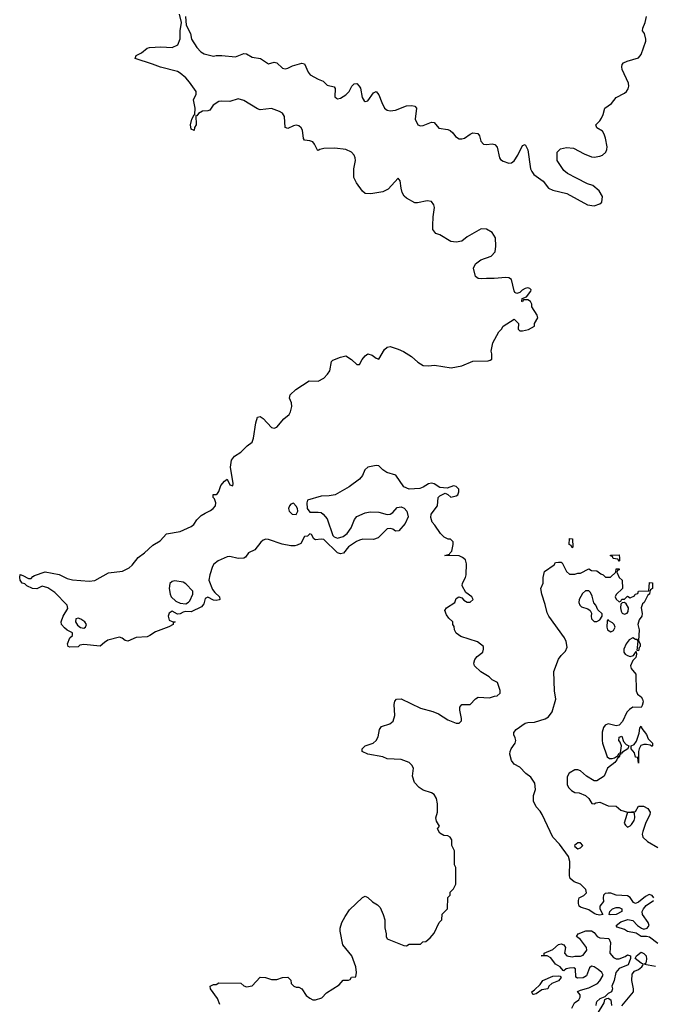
# Model space of a CAD drawing. Header units: inches. Extents: x 2221774 to 2440637, y 201306 to 357559.
# Tile 103 of 245: x 2260306 to 2264898, y 314359 to 321491. Entities that reach past the tile are written whole.
import ezdxf

# ---------------------------------------------------------------- set-up
doc = ezdxf.new("R2010")
doc.units = ezdxf.units.IN
doc.header["$MEASUREMENT"] = 0
doc.layers.add('C2361', color=7, linetype='Continuous')
doc.layers.add('C2362', color=7, linetype='Continuous')

msp = doc.modelspace()

# ---------------------------------------------------------------- linework, layer by layer
at = {"layer": 'C2361', "color": 5}
for points, elevation in [([(2261756.5, 314356.5), (2261740.2, 314400.2), (2261688.7, 314470), (2261686, 314490), (2261710, 314502), (2261730, 314502), (2261750, 314514), (2261908.9, 314511.1), (2261930, 314492), (2261950, 314484.7), (2261990, 314492), (2262050, 314554), (2262087.3, 314552.7), (2262130, 314538), (2262170, 314538), (2262210, 314552), (2262250, 314554), (2262270, 314534), (2262274, 314510), (2262294, 314490), (2262310, 314482), (2262330, 314482), (2262351.1, 314471.1), (2262382.8, 314422.8), (2262410, 314402), (2262430, 314392), (2262450, 314391.3), (2262494.8, 314405.2), (2262530, 314442), (2262620.4, 314499.6), (2262650, 314534), (2262690, 314534), (2262702, 314538), (2262710, 314554), (2262742, 314558), (2262748, 314590), (2262742, 314630), (2262714, 314710), (2262649.2, 314789.2), (2262629.1, 314889.1), (2262628.7, 314910), (2262642, 314950), (2262664.7, 314995.3), (2262696.4, 315043.6), (2262790, 315132), (2262810, 315142), (2262830, 315132), (2262862, 315102), (2262899.8, 315079.8), (2262919.8, 315059.8), (2262941, 315010), (2262951.3, 314970), (2262951.6, 314911.6), (2262962, 314870), (2262962, 314850), (2262970, 314834), (2263090, 314784.7), (2263110, 314782), (2263130, 314794), (2263210, 314794), (2263228.4, 314811.6), (2263250, 314814), (2263280.4, 314839.6), (2263310, 314874), (2263346, 314950), (2263366, 314970), (2263368.4, 315011.6), (2263406, 315050), (2263408.4, 315131.6), (2263426, 315150), (2263426, 315170), (2263450, 315194), (2263466, 315230), (2263466, 315350), (2263458, 315370), (2263458, 315470), (2263438, 315510), (2263438, 315550), (2263426, 315570), (2263410, 315578), (2263380.4, 315580.4), (2263350, 315598), (2263335.3, 315630), (2263348.7, 315650), (2263326, 315686), (2263320.9, 315710), (2263335.1, 315750), (2263333.6, 315810), (2263327.3, 315850), (2263310, 315878), (2263290, 315889.5), (2263229.5, 315909.5), (2263202, 315930), (2263166.3, 315966.3), (2263154, 316010), (2263159, 316070), (2263149.2, 316090), (2263130, 316109.2), (2263070, 316132), (2262970, 316137.2), (2262938, 316150), (2262830, 316171.6), (2262789.2, 316190), (2262789.2, 316210), (2262809.7, 316230.3), (2262869, 316250), (2262889.2, 316270), (2262903.2, 316296.8), (2262913.2, 316350), (2262929, 316370), (2262988.7, 316390), (2263014, 316410), (2263026, 316450), (2263019.3, 316530), (2263024.5, 316555.5), (2263038, 316570), (2263072, 316572), (2263210, 316504), (2263299.3, 316479.3), (2263342.5, 316462.5), (2263410, 316418.8), (2263470, 316396), (2263490, 316396), (2263508.9, 316411.1), (2263509, 316430), (2263496, 316490), (2263497.2, 316510), (2263509.4, 316530.6), (2263570, 316531.3), (2263609.5, 316570.5), (2263630, 316582.8), (2263710, 316578), (2263748.4, 316591.6), (2263767.3, 316592.7), (2263787.3, 316612.7), (2263787.3, 316632.7), (2263768, 316690), (2263730, 316708), (2263708.7, 316730), (2263647.2, 316767.2), (2263602.7, 316810), (2263598, 316830), (2263604.8, 316855.2), (2263621.5, 316878.5), (2263662, 316910), (2263668.7, 316930), (2263668, 316950), (2263623.2, 316983.2), (2263503.7, 317023.7), (2263470, 317048), (2263458, 317070), (2263454.6, 317094.6), (2263446, 317110), (2263446, 317130), (2263416.4, 317156.4), (2263400.2, 317180.2), (2263388, 317210), (2263399, 317230), (2263459, 317270), (2263470, 317298), (2263488, 317310), (2263510, 317302.8), (2263526, 317286), (2263550, 317270.6), (2263570, 317270.4), (2263593.3, 317290), (2263583.7, 317310), (2263540.4, 317340.4), (2263512, 317390), (2263515.1, 317410), (2263538, 317450), (2263542, 317470), (2263545.1, 317550), (2263537.6, 317577.6), (2263515.9, 317595.9), (2263490, 317606), (2263388, 317610), (2263422, 317618), (2263426, 317630), (2263438.6, 317641.4), (2263448.7, 317688.7), (2263448, 317708), (2263428, 317728), (2263412, 317728), (2263382, 317742), (2263355.3, 317770), (2263315.3, 317830), (2263295.3, 317850), (2263284.7, 317884.7), (2263288.7, 317910), (2263334, 317970), (2263338, 318030), (2263350, 318042), (2263390, 318062), (2263410, 318052), (2263430, 318032), (2263470, 318041), (2263482, 318050), (2263488.7, 318070), (2263488.7, 318090), (2263470, 318108.7), (2263450, 318113.2), (2263403.6, 318096.4), (2263350, 318102), (2263310, 318128.7), (2263290, 318132.3), (2263270, 318129), (2263230, 318104), (2263205.5, 318094.5), (2263130, 318089.5), (2263090, 318106.6), (2263031.3, 318191.3), (2262968, 318210), (2262938, 318230), (2262910, 318258), (2262890, 318262), (2262830, 318249), (2262806.8, 318230), (2262790.7, 318189.3), (2262770, 318162), (2262693.2, 318106.8), (2262591.3, 318050), (2262550, 318042), (2262490, 318038.4), (2262391, 318010), (2262386.5, 317990), (2262390.4, 317950), (2262410, 317924), (2262470, 317924), (2262490, 317920.7), (2262506, 317910), (2262534.4, 317874.4), (2262575.4, 317755.4), (2262584.4, 317744.4), (2262610, 317735.3), (2262650, 317746.4), (2262679.6, 317770), (2262707.6, 317810), (2262732, 317870), (2262750, 317893), (2262810, 317919.5), (2262846.2, 317926.2), (2262910, 317923.8), (2262970, 317906.7), (2262990, 317908.2), (2263010, 317922), (2263042.7, 317957.3), (2263070, 317963.1), (2263092.8, 317952.8), (2263111.7, 317931.7), (2263120.5, 317890), (2263098.8, 317841.2), (2263053, 317787), (2263030, 317786.6), (2263010, 317800.7), (2262990, 317805.6), (2262970, 317803.6), (2262903.7, 317736.3), (2262870, 317725.4), (2262792.8, 317727.2), (2262770, 317720.9), (2262746, 317710), (2262688.4, 317671.6), (2262652.8, 317627.2), (2262630, 317622), (2262609.2, 317629.2), (2262510, 317725.2), (2262490, 317728.7), (2262450, 317722), (2262438, 317730), (2262422, 317762), (2262410, 317766), (2262391.6, 317748.4), (2262370, 317746), (2262343.6, 317696.4), (2262316.7, 317683.3), (2262299.5, 317680.5), (2262270, 317680.5), (2262208.6, 317691.4), (2262110, 317726.6), (2262090, 317727.4), (2262070, 317721.1), (2262052.8, 317707.2), (2262010.3, 317650), (2261964, 317630), (2261942.4, 317597.6), (2261931, 317590), (2261890, 317587.7), (2261830, 317601.8), (2261810, 317600.3), (2261743.8, 317570), (2261713.2, 317546.8), (2261703.1, 317530), (2261683.1, 317470), (2261676.5, 317430), (2261704.2, 317364.2), (2261721.1, 317341.1), (2261754, 317310), (2261756, 317290), (2261752.8, 317287.2), (2261730, 317282.7), (2261710, 317286), (2261670, 317308.7), (2261650, 317298), (2261640.5, 317259.5), (2261623, 317237), (2261550, 317201.2), (2261510, 317203.7), (2261490, 317199.5), (2261470, 317186), (2261450, 317185.2), (2261410, 317205.1), (2261390, 317191.5), (2261381.5, 317170), (2261390, 317142), (2261410, 317130.5), (2261432, 317130), (2261418, 317122), (2261418, 317110), (2261388.1, 317091.9), (2261290, 317056.2), (2261250, 317029.2), (2261230, 317021.2), (2261150, 317016), (2261090, 316989.3), (2261070, 316992.7), (2261049.7, 317009.7), (2261030, 317016.9), (2260944.2, 316995.8), (2260919.6, 316980.4), (2260890, 316952.7), (2260770, 316964), (2260741, 316959), (2260730, 316948), (2260670, 316945.2), (2260658, 316950), (2260653.2, 316970), (2260670, 317012), (2260688, 317030), (2260688, 317050), (2260650, 317069.2), (2260630, 317085.2), (2260609.6, 317109.6), (2260606.6, 317130), (2260621.2, 317170), (2260655.2, 317224.8), (2260649.6, 317250), (2260561.5, 317341.5), (2260510, 317376), (2260470, 317386.6), (2260430, 317368), (2260398, 317370), (2260359, 317390), (2260343.2, 317403.2), (2260324, 317410), (2260309.2, 317430), (2260306, 317450), (2260309.1, 317470.9), (2260330, 317464.7), (2260370, 317442), (2260390, 317442), (2260402, 317458), (2260414.6, 317465.4), (2260490, 317490.4), (2260592.8, 317472.8), (2260650, 317442), (2260690, 317433.4), (2260810, 317424), (2260850, 317427.7), (2260950, 317483.8), (2261050, 317496.5), (2261099.3, 317520.7), (2261120.9, 317539.1), (2261164.2, 317595.8), (2261210, 317628.4), (2261270, 317684.9), (2261325.1, 317714.9), (2261370, 317767.3), (2261470, 317783.1), (2261550, 317818.9), (2261567, 317833), (2261590, 317868), (2261621.5, 317898.5), (2261650, 317917.3), (2261690, 317934.8), (2261709, 317950), (2261724, 317970), (2261728.7, 317990), (2261719, 318019), (2261709, 318030), (2261709, 318051), (2261730, 318052), (2261740.4, 318059.6), (2261750, 318072), (2261764.4, 318115.6), (2261790, 318147.3), (2261810, 318162), (2261830, 318121), (2261850, 318114), (2261852.3, 318130), (2261833.2, 318250), (2261840.2, 318299.8), (2261862, 318330), (2261910, 318358), (2261955.5, 318404.5), (2261990, 318431.3), (2262001.5, 318458.5), (2262016.9, 318570), (2262030, 318610.8), (2262050, 318615.5), (2262070, 318601.6), (2262130, 318536.3), (2262150, 318530.8), (2262170, 318538), (2262221.5, 318598.5), (2262259, 318630), (2262269.2, 318650), (2262278, 318690), (2262274.8, 318714.8), (2262261.2, 318750), (2262267, 318773), (2262308.2, 318811.8), (2262404.8, 318875.2), (2262470, 318873.4), (2262510, 318894), (2262537.7, 318922.3), (2262553.1, 318946.9), (2262566, 319014), (2262574.6, 319025.4), (2262630, 319046.8), (2262670, 319054.8), (2262711.3, 319030), (2262750, 318992), (2262770, 318992), (2262789, 319030), (2262810, 319056), (2262830, 319070.7), (2262861.4, 319061.4), (2262890, 319038), (2262910, 319032), (2262950, 319101), (2262970, 319118.8), (2262990, 319122.8), (2263050, 319103.8), (2263086.9, 319086.9), (2263144.7, 319050), (2263192, 319010), (2263230, 318986), (2263270, 318982.8), (2263312.7, 318987.3), (2263432.1, 318967.9), (2263510, 318984), (2263590, 319016), (2263700.4, 319019.6), (2263716.4, 319023.6), (2263727.3, 319032.7), (2263728, 319070), (2263722, 319090), (2263735.3, 319150), (2263778, 319230), (2263798, 319250), (2263808.9, 319271.1), (2263890, 319322), (2263922, 319290), (2263918, 319250), (2263930, 319238), (2263950, 319236), (2263992.5, 319247.5), (2264038, 319270), (2264038, 319290), (2264062, 319330), (2264057.2, 319350), (2264017.2, 319410), (2264017.2, 319430), (2264009.1, 319449.1), (2263990, 319462), (2263958, 319462), (2263950, 319446), (2263946, 319450), (2263948.9, 319471.1), (2263978, 319482), (2264010, 319524.7), (2264012.7, 319532.7), (2264004, 319544), (2263990, 319549), (2263970, 319542.7), (2263948.3, 319531.7), (2263930, 319514), (2263910, 319508), (2263895.3, 319515.3), (2263890, 319526), (2263869.4, 319609.4), (2263850, 319620.9), (2263830, 319623.7), (2263745.2, 319614.8), (2263690, 319617), (2263650, 319613.2), (2263630, 319615.3), (2263609, 319630), (2263595.3, 319690), (2263610, 319722), (2263648, 319750), (2263722.5, 319777.5), (2263752, 319810), (2263756.9, 319850), (2263753.6, 319910), (2263729.3, 319950), (2263690, 319973), (2263650, 319976.2), (2263550, 319917.2), (2263510, 319885.2), (2263470, 319879.3), (2263430, 319884), (2263350, 319931.5), (2263322, 319942), (2263300.7, 319970), (2263301.2, 320000)], 60), ([(2264902.9, 315130), (2264890, 315146.6), (2264867.2, 315152.8), (2264841.2, 315138.8), (2264790, 315097.6), (2264769.6, 315089.6), (2264755.1, 315095.1), (2264731.1, 315131.1), (2264710, 315144.2), (2264630, 315149.6), (2264590, 315162.9), (2264570, 315164.5), (2264550, 315160.9), (2264537.3, 315150), (2264534, 315130), (2264537.3, 315102.7), (2264511.6, 315068.4), (2264511.3, 315050), (2264531.6, 315008.4), (2264510, 315004), (2264486, 315010), (2264470, 315015.3), (2264430, 315044), (2264370, 315062), (2264362, 315070), (2264355.3, 315090), (2264355.3, 315110), (2264362, 315130), (2264393.6, 315146.4), (2264414, 315166), (2264409.3, 315190), (2264370, 315229.4), (2264325.8, 315245.8), (2264296, 315270), (2264289.7, 315290), (2264293.1, 315393.1), (2264283.5, 315430), (2264217.8, 315517.8), (2264169.3, 315570), (2264093.3, 315733.3), (2264078.7, 315758.7), (2264049.5, 315790), (2264029.5, 315830), (2264029.2, 315870), (2264045.1, 315914.9), (2264040.7, 315960.7), (2264010, 316002.7), (2263974, 316030), (2263930, 316075.3), (2263890, 316099), (2263870, 316124), (2263858, 316170), (2263859.6, 316190), (2263867.8, 316210), (2263897, 316250), (2263900.9, 316270), (2263898, 316290), (2263887.6, 316310), (2263888, 316328), (2263903.6, 316350), (2263970, 316394.4), (2263990, 316400.5), (2264037.4, 316402.6), (2264113.8, 316426.2), (2264139.1, 316440.9), (2264164, 316476), (2264192.7, 316570), (2264181.3, 316630), (2264176.2, 316770), (2264210, 316858.8), (2264230, 316885.5), (2264263, 316917), (2264273.8, 316946.2), (2264265.6, 316985.6), (2264254.2, 317014.2), (2264141.6, 317170), (2264130, 317195.3), (2264115.6, 317255.6), (2264090, 317328.7), (2264083.7, 317370), (2264099, 317410), (2264099, 317450), (2264110, 317494), (2264178.6, 317541.4), (2264190, 317558), (2264210, 317562), (2264230, 317562), (2264236.9, 317556.9), (2264270, 317494), (2264290, 317474), (2264330, 317474), (2264350, 317482), (2264370, 317482), (2264430, 317512), (2264450, 317502), (2264490, 317498), (2264516.9, 317476.9), (2264534, 317470), (2264552.7, 317452.7), (2264587.3, 317452.7), (2264626, 317490), (2264630, 317514), (2264650, 317514), (2264650, 317506), (2264638, 317502), (2264634, 317490), (2264651.3, 317450), (2264672, 317430), (2264674, 317370), (2264630, 317326), (2264622, 317310), (2264630, 317294), (2264650, 317274), (2264662, 317278), (2264670, 317294), (2264690, 317294), (2264710, 317314), (2264730, 317302), (2264762, 317318), (2264766, 317330), (2264786, 317334), (2264790, 317351.3), (2264866, 317354), (2264870, 317414), (2264891.3, 317411.3), (2264892, 317370), (2264878, 317362), (2264872, 317348), (2264871.3, 317330), (2264858, 317322), (2264831, 317270), (2264820.7, 317259.3), (2264810.8, 317230), (2264817.3, 317190), (2264814, 317170), (2264796.3, 317143.7), (2264786.8, 317110), (2264796.3, 317070), (2264790.9, 316990.9), (2264802, 316970), (2264802, 316950), (2264796, 316944), (2264790, 316918), (2264782, 316922), (2264788, 316990), (2264782, 317002), (2264770, 317002), (2264750, 317013.2), (2264722.4, 316997.6), (2264702, 316970), (2264684.9, 316930), (2264684.9, 316910), (2264694.9, 316894.9), (2264710, 316884), (2264730, 316878.8), (2264755.3, 316884.7), (2264774, 316914), (2264776, 316896), (2264770.6, 316870), (2264750, 316848.7), (2264734, 316810), (2264738.8, 316790), (2264770.4, 316750.4), (2264774.9, 316630), (2264784.4, 316604.4), (2264810, 316586), (2264820.7, 316570), (2264824, 316550), (2264816.8, 316523.2), (2264810, 316508.7), (2264750, 316512), (2264725.3, 316494.7), (2264705.5, 316474.5), (2264673.8, 316406.2), (2264650, 316381.2), (2264630, 316376), (2264570, 316389.5), (2264550, 316381.2), (2264536.7, 316363.3), (2264527.3, 316330), (2264527.7, 316270), (2264530.4, 316250), (2264562.8, 316150), (2264579.8, 316139.8), (2264600.2, 316139.8), (2264616.5, 316143.5), (2264638, 316158), (2264646, 316154), (2264642, 316162), (2264650, 316178), (2264659.6, 316179.6), (2264662, 316170), (2264654.8, 316165.2), (2264650, 316149), (2264638, 316142), (2264634.8, 316130), (2264618.8, 316110), (2264566, 316070), (2264541, 316010), (2264490, 315977), (2264470, 315978), (2264414, 316010), (2264369.5, 316049.5), (2264350, 316056), (2264330, 316056), (2264288, 316032), (2264273.4, 316006.6), (2264273.4, 315950), (2264282.8, 315930), (2264306.4, 315906.4), (2264330, 315894), (2264362, 315890), (2264406, 315870), (2264430.8, 315850), (2264452, 315812), (2264470, 315811.3), (2264481.5, 315818.5), (2264510, 315824), (2264570, 315795.5), (2264630, 315793.4), (2264663.8, 315763.8), (2264710, 315751), (2264770, 315754), (2264790, 315794), (2264827.3, 315792.7), (2264858, 315778), (2264874.8, 315750), (2264874, 315730), (2264844.9, 315675.1), (2264822, 315610), (2264817.3, 315590), (2264822.8, 315570), (2264856.7, 315536.7), (2264930, 315494.4)], 40), ([(2264930, 314799.3), (2264870, 314844.5), (2264850, 314849.4), (2264810, 314849.2), (2264774.8, 314874.8), (2264710, 314887), (2264690, 314899.3), (2264636.4, 314916.4), (2264628.9, 314928.9), (2264663, 314957), (2264712.8, 314972.8), (2264750, 314964.7), (2264784.7, 314930), (2264812, 314910), (2264830, 314904), (2264854, 314910), (2264869.2, 314930), (2264860.9, 314950), (2264819, 315010), (2264818, 315030), (2264827, 315050), (2264846.5, 315073.5), (2264899.3, 315110)], 40), ([(2264308.7, 314330), (2264328, 314370), (2264359, 314390), (2264368.7, 314410), (2264368.4, 314428.4), (2264349, 314451), (2264370, 314462), (2264430, 314478), (2264493.2, 314510), (2264511.4, 314528.6), (2264535.1, 314570), (2264524, 314590), (2264499, 314610), (2264470, 314629), (2264450, 314634), (2264436.9, 314623.1), (2264414.4, 314565.6), (2264390, 314549.2), (2264348.9, 314548.9), (2264336.4, 314556.4), (2264334.6, 314614.6), (2264323.1, 314623.1), (2264290, 314620.9), (2264265.5, 314614.5), (2264250, 314602), (2264244, 314604), (2264222, 314630), (2264189, 314650), (2264155.5, 314695.5), (2264130, 314709.2), (2264086, 314710), (2264106, 314714), (2264108, 314730), (2264170, 314754.8), (2264210, 314791), (2264230, 314796), (2264250.6, 314790.6), (2264261, 314770), (2264254.8, 314730), (2264270.6, 314710.6), (2264310, 314703), (2264330, 314707.7), (2264370, 314706.8), (2264390, 314714), (2264416.2, 314750), (2264414, 314770), (2264370, 314829.2), (2264341.2, 314850), (2264354, 314870), (2264409.7, 314890.3), (2264450.4, 314890.4), (2264470, 314878.8), (2264490.5, 314850.5), (2264510, 314840.7), (2264575.9, 314835.9), (2264587.5, 314807.5), (2264584, 314730), (2264610, 314698.8), (2264630, 314687.7), (2264650, 314687.3), (2264694, 314706), (2264710, 314718), (2264734, 314710), (2264734, 314690), (2264714.8, 314645.2), (2264650, 314617), (2264625.5, 314590), (2264614.8, 314530), (2264598.8, 314490), (2264602, 314470), (2264594, 314450), (2264570, 314438), (2264546.4, 314413.6), (2264510, 314399), (2264490, 314379), (2264484, 314370), (2264481, 314350)], 40), ([(2264670, 314347.3), (2264754, 314450), (2264755.6, 314470), (2264743.6, 314530), (2264744.1, 314575.9), (2264761.6, 314598.4), (2264790, 314610.7), (2264814, 314630), (2264828, 314650), (2264810, 314657.2), (2264766, 314690), (2264775.3, 314710), (2264810, 314736), (2264830, 314726.8), (2264846.8, 314710), (2264850, 314686), (2264843.6, 314656.4), (2264834, 314650), (2264914.6, 314634.6)], 40), ([(2264494, 314290), (2264542, 314370), (2264547.3, 314392.7), (2264560.4, 314399.6), (2264570, 314402), (2264590, 314392), (2264594.8, 314350)], 40)]:
    msp.add_lwpolyline(points, dxfattribs=dict(at, elevation=elevation))
for points, elevation in [([(2262290, 317989.6), (2262270, 317982), (2262261.3, 317970), (2262254.9, 317950), (2262258, 317930), (2262281, 317910), (2262310, 317905.5), (2262322, 317930), (2262318.5, 317950), (2262310, 317967)], 60), ([(2264310, 317666), (2264302, 317682), (2264288.4, 317688.4), (2264290, 317732), (2264312, 317730), (2264314, 317670)], 40), ([(2264650, 317566), (2264642, 317582), (2264607.3, 317587.3), (2264602, 317602), (2264587.3, 317607.3), (2264587.3, 317612.7), (2264650, 317614), (2264654, 317590), (2264654, 317570)], 40), ([(2261430, 317425.1), (2261410, 317422.4), (2261394.4, 317405.6), (2261388.8, 317370), (2261395.6, 317330), (2261404.9, 317310), (2261438.2, 317278.2), (2261470, 317264.9), (2261510, 317260.5), (2261529.7, 317270.3), (2261538.2, 317281.8), (2261560.9, 317330), (2261561.2, 317350), (2261510, 317405.1), (2261490, 317415.8)], 60), ([(2264406.2, 317353.8), (2264384.7, 317335.3), (2264362, 317290), (2264359.1, 317270), (2264366, 317250), (2264378.5, 317238.5), (2264423, 317223), (2264441, 317210), (2264450.9, 317190.9), (2264447.3, 317170), (2264451, 317150), (2264470, 317131), (2264490, 317131), (2264510, 317144.7), (2264528, 317170), (2264527.3, 317187.3), (2264496.4, 317216.4), (2264482, 317250), (2264467, 317267), (2264454.8, 317314.8), (2264442.5, 317342.5), (2264430, 317352.7)], 40), ([(2264690, 317268), (2264672.7, 317267.3), (2264663.6, 317256.4), (2264661, 317230), (2264665.4, 317205.4), (2264671.6, 317191.6), (2264690, 317184.7), (2264708.4, 317191.6), (2264716.4, 317203.6), (2264718, 317230), (2264700.4, 317260.4)], 40), ([(2260730, 317156), (2260712, 317150), (2260710.8, 317130), (2260725.2, 317105.2), (2260747.7, 317087.7), (2260770, 317082.8), (2260782, 317090), (2260789.2, 317110), (2260778, 317130), (2260750, 317149.3)], 60), ([(2264570, 317146), (2264564.7, 317135.3), (2264560.7, 317090), (2264566, 317070), (2264590, 317057.3), (2264610, 317066.8), (2264621.2, 317090), (2264614, 317110), (2264602, 317122), (2264575.3, 317135.3)], 40), ([(2264890, 316226), (2264876.4, 316236.4), (2264850, 316241.2), (2264830, 316241.2), (2264807.3, 316232.7), (2264794.8, 316210), (2264790.8, 316190), (2264790, 316106), (2264786, 316146), (2264770, 316148), (2264761.2, 316181.2), (2264738, 316210), (2264738, 316230), (2264758.9, 316241.1), (2264776, 316264), (2264796.4, 316323.6), (2264800.4, 316359.6), (2264810, 316374), (2264816, 316356), (2264850, 316312), (2264861.4, 316281.4), (2264891.3, 316250), (2264892, 316230)], 40), ([(2264670, 316178), (2264660.4, 316180.4), (2264666.6, 316230), (2264658.6, 316258.6), (2264649.4, 316270), (2264650, 316294), (2264670, 316302), (2264681.4, 316261.4), (2264700.5, 316240.5), (2264722, 316230), (2264714, 316210), (2264674.4, 316185.6)], 40), ([(2264750, 315748), (2264712, 315748), (2264705.4, 315734.6), (2264688.2, 315670), (2264695.5, 315655.5), (2264710, 315642.8), (2264730, 315650.6), (2264740.1, 315659.9), (2264759.3, 315690), (2264765.2, 315710), (2264762, 315742)], 40), ([(2264350, 315528.7), (2264326.8, 315510), (2264330, 315502), (2264350, 315484.7), (2264370, 315492), (2264388, 315510), (2264370, 315528)], 40), ([(2264585.6, 315005.6), (2264578, 315010), (2264582, 315030), (2264602, 315050), (2264630, 315060.7), (2264650, 315060.7), (2264671.3, 315050), (2264671, 315030), (2264630, 315009.5)], 40), ([(2264030, 314429.2), (2264026, 314430), (2264018, 314450), (2264037.2, 314462.8), (2264077.2, 314502.8), (2264098, 314530), (2264170, 314562.8), (2264210, 314564.7), (2264222, 314562), (2264231.6, 314551.6), (2264210.8, 314529.2), (2264162, 314510), (2264142, 314490), (2264134, 314470), (2264090, 314464), (2264050, 314435.3)], 40)]:
    msp.add_lwpolyline(points, close=True, dxfattribs=dict(at, elevation=elevation))
at = {"layer": 'C2362', "color": 5, "elevation": 60}
for points in [[(2263301.2, 320000), (2263302.4, 320062.4), (2263311.3, 320130), (2263307.3, 320150), (2263290, 320174.5), (2263258.7, 320178.7), (2263190, 320163), (2263170, 320164.7), (2263110, 320198.9), (2263093.4, 320213.4), (2263077.8, 320237.8), (2263069.7, 320270), (2263064.5, 320324.5), (2263050, 320342.7), (2262975.8, 320264.2), (2262936.9, 320243.1), (2262850, 320229.7), (2262810, 320231.6), (2262790, 320249.4), (2262746.6, 320310), (2262727.7, 320347.7), (2262728.4, 320410), (2262739.1, 320470), (2262738.3, 320490), (2262729.6, 320510), (2262711.5, 320530), (2262670, 320549.7), (2262590, 320560.4), (2262510, 320557), (2262482, 320550), (2262470, 320542), (2262464.7, 320544.7), (2262443.6, 320590), (2262430, 320607), (2262410, 320614), (2262370, 320618), (2262363.5, 320630), (2262356.9, 320690), (2262347.2, 320707.2), (2262330, 320721.6), (2262310, 320725.6), (2262290, 320721.6), (2262250, 320703.7), (2262230, 320709), (2262226, 320790), (2262210, 320813), (2262190, 320826), (2262150, 320841.3), (2262130, 320848), (2262050, 320838.7), (2262030, 320844.2), (2261930, 320905.6), (2261890, 320916.2), (2261830, 320898.5), (2261770, 320901), (2261750, 320896.9), (2261707.8, 320872.2), (2261684.5, 320835.5), (2261670.4, 320829.6), (2261630, 320827.3), (2261601, 320810), (2261590, 320795.3), (2261583.6, 320796.4), (2261584, 320730), (2261573.4, 320710), (2261570, 320688), (2261550, 320698), (2261544.5, 320730), (2261554, 320770), (2261570, 320802), (2261576.4, 320803.6), (2261576.9, 320850), (2261565.2, 320910), (2261584, 320950), (2261584, 320970), (2261537.7, 321037.7), (2261509.3, 321070), (2261470, 321103.7), (2261450, 321115.1), (2261326.3, 321146.3), (2261269.3, 321169.3), (2261142, 321210), (2261150, 321231.3), (2261189, 321251), (2261230, 321284.7), (2261246, 321290), (2261330, 321293.4), (2261410, 321288.2), (2261451.6, 321308.4), (2261468.2, 321351.8), (2261469.8, 321410), (2261478, 321470), (2261464.2, 321530)], [(2261506.8, 321513.2), (2261513, 321450), (2261543, 321390), (2261551.3, 321350), (2261591, 321290), (2261618.8, 321258.8), (2261643.5, 321243.5), (2261710, 321226), (2261729.2, 321230.8), (2261770, 321231), (2261870, 321221), (2261930, 321246.8), (2261950, 321242.8), (2261990, 321218.8), (2262050.6, 321210.6), (2262110, 321170.8), (2262150, 321182.8), (2262170, 321178.8), (2262210, 321138.8), (2262230, 321134.8), (2262250, 321138.8), (2262282.9, 321157.1), (2262350, 321176.3), (2262370, 321171), (2262397.1, 321110), (2262410.3, 321090.3), (2262470, 321058.8), (2262505.8, 321045.8), (2262535.6, 321015.6), (2262585.5, 321005.5), (2262591.9, 320991.9), (2262590, 320932), (2262601.7, 320921.7), (2262610, 320918.4), (2262630, 320923.1), (2262670, 320945.5), (2262694, 320970), (2262712.7, 321010), (2262730, 321024.9), (2262750, 321027.3), (2262767.3, 321010), (2262775.1, 320995.1), (2262787.1, 320927.1), (2262803.4, 320903.4), (2262810, 320898.8), (2262830, 320904), (2262870, 320960.7), (2262890, 320970.8), (2262910, 320946.8), (2262930.3, 320890.3), (2262950, 320850.8), (2262970, 320834.9), (2262990, 320830.4), (2263030, 320834.4), (2263110, 320866.4), (2263148.3, 320868.3), (2263170, 320864), (2263182, 320850), (2263173.4, 320770), (2263191.3, 320730), (2263210, 320723), (2263230, 320723.8), (2263290, 320747.7), (2263310, 320746.8), (2263344.1, 320704.1), (2263410, 320694.6), (2263426.9, 320686.9), (2263446.4, 320670), (2263464.9, 320644.9), (2263490, 320628.8), (2263510, 320627.2), (2263530, 320632.2), (2263570, 320661.6), (2263590, 320670.4), (2263625.8, 320665.8), (2263638, 320650), (2263648.4, 320610), (2263667.3, 320590), (2263690, 320587.4), (2263730, 320592.4), (2263750, 320587.7), (2263767.2, 320567.2), (2263783.8, 320490), (2263790, 320478.8), (2263810, 320464.9), (2263850, 320450.7), (2263870, 320454), (2263890, 320468), (2263916.9, 320510), (2263950, 320578.8), (2263970, 320586), (2263988.5, 320548.5), (2264008.5, 320411.5), (2264018.4, 320390), (2264033.4, 320370), (2264100, 320320), (2264139.1, 320270), (2264170, 320254.9), (2264272.3, 320232.3), (2264422, 320150), (2264470, 320142.8), (2264510, 320156), (2264524, 320170), (2264528.9, 320208.9), (2264505.2, 320250), (2264459, 320290), (2264422.4, 320302.4), (2264342, 320342), (2264276.6, 320376.6), (2264250, 320397.2), (2264201.2, 320470), (2264202, 320530), (2264225.6, 320554.4), (2264270, 320566), (2264319.8, 320559.8), (2264398, 320518), (2264450, 320498), (2264470, 320495.5), (2264510, 320503), (2264529.5, 320510.5), (2264553.2, 320530), (2264561.2, 320550), (2264562.7, 320570), (2264551.9, 320631.9), (2264542, 320662), (2264530, 320682), (2264490, 320708), (2264481.2, 320730), (2264510, 320757.3), (2264523.3, 320776.7), (2264535.6, 320804.4), (2264547, 320850), (2264595.4, 320884.6), (2264630, 320927.7), (2264690, 320958.8), (2264704, 320970), (2264717.2, 320990), (2264721.2, 321010), (2264719, 321030), (2264672.7, 321130), (2264669, 321150), (2264673.2, 321166.8), (2264682.7, 321177.3), (2264708, 321190), (2264790, 321214.8), (2264810, 321238), (2264844.7, 321335.3), (2264845.2, 321350), (2264833.2, 321390), (2264819, 321410), (2264822.7, 321430), (2264839, 321470), (2264850, 321514)]]:
    msp.add_lwpolyline(points, dxfattribs=at)

doc.saveas('drawing.dxf')
